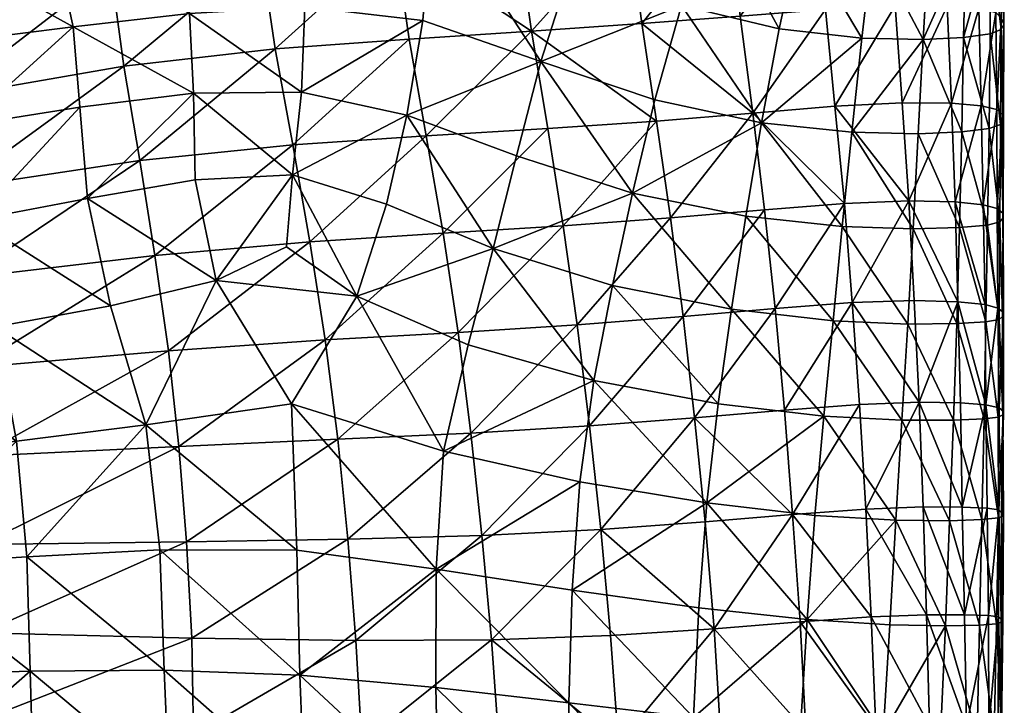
# Model space of a CAD drawing. Header units: inches. Extents: x -3.5 to 52, y -13 to 11.8.
# Tile 87 of 92: x 45.5 to 52, y 0.5 to 5.1. Entities that reach past the tile are written whole.
import ezdxf

# ---------------------------------------------------------------- set-up
doc = ezdxf.new("R2010")
doc.units = ezdxf.units.IN
doc.header["$MEASUREMENT"] = 0
doc.layers.add('AFUCH-3-STUP', color=5, linetype='Continuous')

msp = doc.modelspace()

# ---------------------------------------------------------------- meshes
at = {"layer": 'AFUCH-3-STUP'}
mesh = msp.add_polyface(dxfattribs=at)
corners = [(45.5462, 6.2195, 16.6219), (45.7449, 5.5777, 16.7846), (46.5018, 5.6786, 16.7681), (45.1465, 4.362, 16.9869), (45.9111, 4.4828, 16.9576), (45.8669, 5.0138, 16.8906), (45.0934, 4.9176, 16.9078), (44.9965, 5.4981, 16.7992), (44.8483, 6.1433, 16.6279), (44.7036, 6.7628, 16.4101), (44.0352, 6.6932, 16.4122), (44.1437, 6.0813, 16.6332), (44.2501, 5.4296, 16.812), (45.2193, 3.7378, 17.0665), (45.9617, 3.8776, 17.0314), (44.3238, 4.8219, 16.9249), (45.3521, 3.0285, 17.1374), (46.114, 3.1684, 17.0982), (44.4585, 3.5991, 17.0935), (44.5629, 2.902, 17.1673), (44.3807, 4.2347, 17.015), (43.6647, 3.4748, 17.1194), (46.0695, 6.0654, 13.4113), (44.9468, 5.857, 13.2569), (45.0458, 6.6358, 13.3265), (43.6492, 5.5109, 13.1519), (43.7931, 6.3262, 13.1716), (44.9613, 5.1747, 13.2217), (46.116, 5.3921, 13.3683), (45.0925, 3.947, 13.1998), (45.1559, 3.3524, 13.196), (43.6941, 3.1844, 13.153), (43.6763, 3.7286, 13.1531), (45.0229, 4.549, 13.2081), (43.6536, 4.284, 13.153), (43.633, 4.8662, 13.1527), (45.2069, 2.7608, 13.1909), (46.408, 3.5006, 13.34), (46.3081, 4.1288, 13.3421), (46.2037, 4.7548, 13.3514)]
mesh.append_faces([[corners[k] for k in face] for face in [(0, 1, 2), (3, 4, 5), (5, 6, 3), (7, 6, 5), (5, 1, 7), (8, 7, 1), (1, 0, 8), (9, 8, 0), (10, 11, 8), (12, 7, 8), (8, 11, 12), (13, 14, 4), (4, 3, 13), (15, 6, 7), (7, 12, 15), (13, 16, 17), (17, 14, 13), (18, 19, 16), (16, 13, 18), (20, 18, 13), (13, 3, 20), (15, 20, 3), (3, 6, 15), (19, 18, 21), (22, 23, 24), (25, 26, 24), (24, 23, 25), (27, 23, 22), (22, 28, 27), (29, 30, 31), (31, 32, 29), (33, 29, 32), (27, 33, 34), (23, 27, 35), (36, 30, 37), (38, 37, 30), (30, 29, 38), (39, 38, 29), (29, 33, 39), (28, 39, 33), (33, 27, 28)]], dxfattribs={"vtx0": -1, "vtx1": -1, "vtx2": -1})
mesh = msp.add_polyface(dxfattribs=at)
corners = [(48.076, 4.4304, 16.9113), (47.3789, 4.5826, 16.9169), (47.3187, 4.0346, 16.9787), (47.9405, 3.8412, 16.966), (46.6631, 4.575, 16.9328), (46.6747, 4.0027, 16.9987), (46.8145, 3.3362, 17.0596), (46.6373, 5.1037, 16.8737), (47.3994, 5.1469, 16.8602), (48.1802, 5.0564, 16.8618), (46.5018, 5.6786, 16.7681), (47.2874, 5.7858, 16.7504), (48.2469, 5.8807, 16.7407), (45.8669, 5.0138, 16.8906), (45.9111, 4.4828, 16.9576), (45.9617, 3.8776, 17.0314), (45.7449, 5.5777, 16.7846), (48.647, 3.5484, 16.9367), (48.8018, 4.161, 16.906), (48.9617, 4.7841, 16.8496), (47.1087, 5.5088, 13.5082), (46.116, 5.3921, 13.3683), (46.0695, 6.0654, 13.4113), (48.9004, 4.986, 13.7627), (48.0918, 4.9338, 13.6231), (47.9963, 5.5841, 13.6456), (48.8065, 5.6479, 13.7871), (47.205, 4.8688, 13.4858), (48.2038, 4.2931, 13.6154), (47.3199, 4.2343, 13.4787), (47.4338, 3.5925, 13.4749), (46.408, 3.5006, 13.34), (46.3081, 4.1288, 13.3421), (46.2037, 4.7548, 13.3514), (48.3158, 3.6481, 13.6089), (49.0082, 4.3408, 13.7528)]
mesh.append_faces([[corners[k] for k in face] for face in [(0, 1, 2), (2, 3, 0), (4, 5, 2), (2, 1, 4), (2, 5, 6), (7, 4, 1), (1, 8, 7), (9, 8, 1), (1, 0, 9), (10, 7, 8), (8, 11, 10), (12, 11, 8), (8, 9, 12), (13, 14, 4), (4, 7, 13), (15, 5, 4), (4, 14, 15), (16, 13, 7), (7, 10, 16), (0, 3, 17), (17, 18, 0), (0, 18, 19), (19, 9, 0), (12, 9, 19), (20, 21, 22), (23, 24, 25), (25, 26, 23), (27, 20, 25), (25, 24, 27), (28, 24, 23), (29, 30, 31), (31, 32, 29), (27, 29, 32), (32, 33, 27), (20, 27, 33), (33, 21, 20), (28, 34, 30), (30, 29, 28), (24, 28, 29), (29, 27, 24), (34, 28, 35)]], dxfattribs={"vtx0": -1, "vtx1": -1, "vtx2": -1})
mesh = msp.add_polyface(dxfattribs=at)
corners = [(49.5683, 3.9141, 16.8227), (48.8018, 4.161, 16.906), (48.647, 3.5484, 16.9367), (49.4357, 3.3028, 16.8568), (49.7157, 4.5305, 16.7844), (48.9617, 4.7841, 16.8496), (49.8935, 5.1555, 16.733), (49.1702, 5.4333, 16.7763), (48.2469, 5.8807, 16.7407), (51.086, 4.9391, 16.5197), (50.5398, 5.0022, 16.639), (50.4224, 4.3796, 16.6713), (50.3181, 3.7609, 16.6975), (50.957, 3.6923, 16.5637), (50.1145, 5.7806, 16.6724), (50.6768, 5.6283, 16.5978), (49.5032, 6.0503, 16.6946), (49.7268, 4.3906, 13.9143), (49.0082, 4.3408, 13.7528), (48.9004, 4.986, 13.7627), (49.6298, 5.0359, 13.9182), (48.2038, 4.2931, 13.6154), (49.5419, 5.7018, 13.9385), (48.8065, 5.6479, 13.7871), (50.2026, 5.745, 14.0936), (50.2818, 5.086, 14.0659), (50.3639, 4.4435, 14.0662), (50.9712, 3.8449, 14.2319), (50.4425, 3.8028, 14.0705), (49.8201, 3.7498, 13.9118), (50.8449, 5.1292, 14.2293), (50.908, 4.4885, 14.2315), (50.7861, 5.7784, 14.2391), (49.1105, 3.6972, 13.7576), (48.3158, 3.6481, 13.6089), (49.2035, 3.043, 13.7638), (49.9044, 3.0976, 13.9158), (50.5125, 3.1497, 14.0761), (50.8958, 3.0696, 16.5816), (50.2228, 3.1458, 16.7254)]
mesh.append_faces([[corners[k] for k in face] for face in [(0, 1, 2), (2, 3, 0), (0, 4, 5), (5, 1, 0), (6, 7, 5), (5, 4, 6), (5, 7, 8), (9, 10, 11), (0, 12, 11), (11, 4, 0), (11, 12, 13), (6, 4, 11), (11, 10, 6), (14, 6, 10), (10, 15, 14), (16, 7, 6), (17, 18, 19), (19, 20, 17), (19, 18, 21), (22, 20, 19), (19, 23, 22), (24, 25, 20), (20, 22, 24), (26, 17, 20), (20, 25, 26), (27, 28, 26), (29, 17, 26), (26, 28, 29), (30, 31, 26), (26, 25, 30), (32, 30, 25), (25, 24, 32), (18, 33, 34), (35, 33, 29), (17, 29, 33), (33, 18, 17), (36, 29, 28), (37, 28, 27), (38, 13, 12), (0, 3, 39), (39, 12, 0)]], dxfattribs={"vtx0": -1, "vtx1": -1, "vtx2": -1})
mesh = msp.add_polyface(dxfattribs=at)
corners = [(51.7596, 4.9449, 16.238), (51.9344, 4.9681, 16.0556), (51.9381, 5.5828, 16.0435), (51.7734, 5.5614, 16.2241), (52.0075, 4.9963, 15.7872), (52.0094, 5.6134, 15.7808), (51.4924, 4.9301, 16.3898), (51.527, 5.5498, 16.3726), (51.086, 4.9391, 16.5197), (51.02, 4.3163, 16.5409), (51.7481, 4.3203, 16.2526), (51.1599, 5.5624, 16.4953), (50.6768, 5.6283, 16.5978), (50.5398, 5.0022, 16.639), (51.3078, 5.1525, 14.374), (51.3541, 4.5111, 14.3759), (50.908, 4.4885, 14.2315), (50.8449, 5.1292, 14.2293), (51.2641, 5.7938, 14.389), (50.7861, 5.7784, 14.2391), (51.6503, 5.1508, 14.5294), (51.6787, 4.5085, 14.5333), (51.6241, 5.7866, 14.5331), (51.8613, 5.135, 14.6992), (51.8755, 4.4921, 14.7104), (51.8474, 5.7685, 14.6964), (51.9738, 5.1095, 14.9197), (51.9804, 4.4677, 14.934), (51.9687, 5.741, 14.9122), (52.0085, 5.0739, 15.1918), (52.016, 4.435, 15.2078), (52.0071, 5.7015, 15.1846), (52.0265, 5.0332, 15.4913), (52.0246, 4.3995, 15.5108), (52.0289, 5.6553, 15.4834), (52.0034, 4.3675, 15.8065), (51.9285, 4.3418, 16.0681)]
mesh.append_faces([[corners[k] for k in face] for face in [(6, 8, 9), (11, 8, 6), (12, 13, 8), (8, 11, 12), (14, 15, 16), (16, 17, 14), (18, 14, 17), (17, 19, 18), (15, 14, 20), (14, 18, 22), (29, 30, 27), (31, 29, 26), (32, 33, 30), (30, 29, 32), (34, 32, 29), (29, 31, 34), (33, 32, 4), (32, 34, 5)]], dxfattribs={"vtx0": -1, "vtx1": -1, "vtx2": -1})
mesh.append_faces([[corners[k] for k in face] for face in [(0, 1, 2), (2, 3, 0), (6, 0, 3), (3, 7, 6)]], dxfattribs={"vtx0": -1, "vtx2": -1})
mesh.append_faces([[corners[k] for k in face] for face in [(4, 5, 2), (2, 1, 4), (10, 0, 6), (6, 7, 11), (20, 21, 15), (22, 20, 14), (23, 24, 21), (21, 20, 23), (25, 23, 20), (20, 22, 25), (26, 27, 24), (24, 23, 26), (28, 26, 23), (23, 25, 28), (27, 26, 29), (26, 28, 31), (4, 35, 33), (5, 4, 32), (35, 4, 1), (36, 1, 0)]], dxfattribs={"vtx1": -1, "vtx2": -1})
mesh = msp.add_polyface(dxfattribs=at)
corners = [(51.02, 4.3163, 16.5409), (51.4584, 4.3066, 16.3979), (51.4924, 4.9301, 16.3898), (51.7481, 4.3203, 16.2526), (50.4224, 4.3796, 16.6713), (51.086, 4.9391, 16.5197), (50.957, 3.6923, 16.5637), (50.3639, 4.4435, 14.0662), (50.908, 4.4885, 14.2315), (50.9712, 3.8449, 14.2319), (51.397, 3.8622, 14.3847), (51.3541, 4.5111, 14.3759), (51.6787, 4.5085, 14.5333), (51.7033, 3.8552, 14.5413), (51.7217, 3.1953, 14.5499), (51.4326, 3.2034, 14.3884), (51.0232, 3.1889, 14.2387), (51.8755, 4.4921, 14.7104), (51.8885, 3.8366, 14.7227), (51.9012, 3.1767, 14.7346), (52.0229, 3.1242, 15.2551), (52.0194, 3.7803, 15.2305), (52.0209, 3.7493, 15.535), (51.9818, 3.8113, 14.9529), (52.0174, 3.098, 15.5591), (52.0001, 3.7234, 15.8295), (51.9959, 3.0781, 15.8505), (51.9179, 3.7025, 16.0822), (51.9069, 3.0627, 16.0978), (51.7321, 3.6857, 16.2651), (51.7139, 3.0508, 16.2791), (51.4268, 3.6769, 16.4201), (51.3908, 3.0474, 16.434), (51.9804, 4.4677, 14.934), (51.9865, 3.1525, 14.9736), (52.016, 4.435, 15.2078), (52.0246, 4.3995, 15.5108), (52.0034, 4.3675, 15.8065), (51.9285, 4.3418, 16.0681), (51.9344, 4.9681, 16.0556), (51.7596, 4.9449, 16.238)]
mesh.append_faces([[corners[k] for k in face] for face in [(0, 1, 2), (2, 1, 3), (4, 0, 5), (6, 0, 4), (7, 8, 9), (10, 9, 8), (8, 11, 10), (10, 11, 12), (16, 9, 10), (20, 21, 22), (23, 21, 20), (24, 22, 25), (32, 31, 6), (35, 21, 23), (36, 22, 21), (21, 35, 36), (22, 36, 37), (1, 31, 29), (0, 6, 31), (31, 1, 0)]], dxfattribs={"vtx0": -1, "vtx1": -1, "vtx2": -1})
mesh.append_faces([[corners[k] for k in face] for face in [(14, 15, 10), (10, 13, 14), (13, 18, 19), (18, 23, 34)]], dxfattribs={"vtx0": -1, "vtx2": -1})
mesh.append_faces([[corners[k] for k in face] for face in [(12, 13, 10), (17, 18, 13), (13, 12, 17), (26, 25, 27), (28, 27, 29), (30, 29, 31), (33, 23, 18), (18, 17, 33), (23, 33, 35), (37, 25, 22), (38, 27, 25), (25, 37, 38), (39, 38, 37), (3, 29, 27), (27, 38, 3), (40, 3, 38), (29, 3, 1)]], dxfattribs={"vtx1": -1, "vtx2": -1})
mesh = msp.add_polyface(dxfattribs=at)
corners = [(46.8145, 3.3362, 17.0596), (47.2788, 3.5581, 17.0269), (47.3187, 4.0346, 16.9787), (47.7437, 3.2321, 17.0183), (47.9405, 3.8412, 16.966), (48.4816, 2.9091, 16.9746), (48.647, 3.5484, 16.9367), (47.3121, 2.5199, 17.0904), (48.3185, 2.2056, 17.012), (45.9617, 3.8776, 17.0314), (46.114, 3.1684, 17.0982), (46.6747, 4.0027, 16.9987), (46.3474, 2.3796, 17.149), (45.5602, 1.5063, 17.2208), (46.4408, 1.5539, 17.1779), (47.3472, 1.5505, 17.1223), (49.2195, 2.0038, 16.8992), (48.2703, 1.4245, 17.0394), (47.3669, 0.7228, 17.1507), (46.6177, 1.6057, 13.345), (46.652, 0.9692, 13.3496), (45.2652, 1.0042, 13.1852), (46.5673, 2.2378, 13.3384), (45.2612, 1.5881, 13.1875), (46.4974, 2.8694, 13.3366), (45.2408, 2.1728, 13.188), (46.408, 3.5006, 13.34), (45.2069, 2.7608, 13.1909), (47.6844, 1.6236, 13.4917), (47.6182, 2.2854, 13.4804), (47.5354, 2.9419, 13.473), (47.4338, 3.5925, 13.4749), (48.5708, 1.6481, 13.6385), (48.6349, 0.9575, 13.658), (47.7381, 0.9525, 13.5091), (48.4989, 2.3257, 13.6258), (48.4147, 2.9924, 13.6173), (48.3158, 3.6481, 13.6089), (46.4704, 0.7558, 17.2044)]
mesh.append_faces([[corners[k] for k in face] for face in [(0, 1, 2), (3, 4, 2), (2, 1, 3), (3, 5, 6), (6, 4, 3), (0, 7, 3), (3, 1, 0), (8, 5, 3), (3, 7, 8), (9, 10, 0), (0, 11, 9), (12, 7, 0), (0, 10, 12), (13, 14, 12), (15, 7, 12), (12, 14, 15), (16, 8, 17), (7, 15, 17), (17, 8, 7), (17, 15, 18), (19, 20, 21), (22, 19, 23), (24, 22, 25), (26, 24, 27), (20, 19, 28), (29, 28, 19), (19, 22, 29), (30, 29, 22), (22, 24, 30), (31, 30, 24), (24, 26, 31), (32, 33, 34), (34, 28, 32), (35, 32, 28), (28, 29, 35), (36, 35, 29), (29, 30, 36), (37, 36, 30), (30, 31, 37), (18, 15, 14), (38, 14, 13)]], dxfattribs={"vtx0": -1, "vtx1": -1, "vtx2": -1})
mesh = msp.add_polyface(dxfattribs=at)
corners = [(51.4663, 2.5302, 14.3968), (51.7395, 2.5257, 14.5592), (51.7507, 1.8364, 14.5791), (51.1121, 1.8213, 14.255), (51.0711, 2.5151, 14.246), (51.0232, 3.1889, 14.2387), (51.4326, 3.2034, 14.3884), (51.7217, 3.1953, 14.5499), (50.6277, 1.7859, 14.1091), (50.5753, 2.4777, 14.0853), (51.397, 3.8622, 14.3847), (51.9012, 3.1767, 14.7346), (51.7033, 3.8552, 14.5413), (50.9712, 3.8449, 14.2319), (50.5125, 3.1497, 14.0761), (51.9068, 2.5126, 14.7528), (51.9946, 2.4938, 14.9945), (51.9924, 1.8169, 15.0174), (51.9865, 3.1525, 14.9736), (52.0229, 2.4691, 15.2827), (52.0229, 3.1242, 15.2551), (52.0097, 1.7982, 15.3106), (52.0192, 2.447, 15.5851), (52.0174, 3.098, 15.5591), (52.0209, 3.7493, 15.535), (51.9818, 3.8113, 14.9529), (51.9959, 3.0781, 15.8505), (51.9883, 2.4311, 15.8706), (52.0001, 3.7234, 15.8295), (51.9069, 3.0627, 16.0978), (51.8948, 2.4193, 16.1139), (51.9179, 3.7025, 16.0822), (51.7139, 3.0508, 16.2791), (51.6918, 2.4104, 16.2956), (51.7321, 3.6857, 16.2651), (51.3908, 3.0474, 16.434), (51.3517, 2.4107, 16.4488), (51.4268, 3.6769, 16.4201), (50.8958, 3.0696, 16.5816), (50.8341, 2.4384, 16.5996), (50.957, 3.6923, 16.5637), (51.8885, 3.8366, 14.7227)]
mesh.append_faces([[corners[k] for k in face] for face in [(3, 4, 0), (0, 4, 5), (8, 9, 4), (5, 4, 9), (13, 5, 14), (20, 19, 16), (21, 19, 22), (23, 22, 19), (19, 20, 23), (24, 23, 20), (22, 23, 26), (35, 36, 33), (37, 35, 32), (38, 39, 36), (36, 35, 38), (40, 38, 35)]], dxfattribs={"vtx0": -1, "vtx1": -1, "vtx2": -1})
mesh.append_faces([[corners[k] for k in face] for face in [(0, 1, 2), (5, 6, 0), (11, 7, 12), (15, 16, 17), (7, 11, 15), (15, 1, 7), (20, 18, 25), (18, 11, 41)]], dxfattribs={"vtx0": -1, "vtx2": -1})
mesh.append_faces([[corners[k] for k in face] for face in [(7, 1, 0), (0, 6, 7), (10, 6, 5), (2, 1, 15), (18, 16, 15), (15, 11, 18), (17, 16, 19), (16, 18, 20), (26, 27, 22), (28, 26, 23), (29, 30, 27), (27, 26, 29), (31, 29, 26), (32, 33, 30), (30, 29, 32), (34, 32, 29), (33, 32, 35)]], dxfattribs={"vtx1": -1, "vtx2": -1})
mesh = msp.add_polyface(dxfattribs=at)
corners = [(49.3137, 2.6745, 16.8775), (49.4357, 3.3028, 16.8568), (48.647, 3.5484, 16.9367), (48.4816, 2.9091, 16.9746), (50.1086, 1.0309, 13.9555), (50.0485, 1.7374, 13.9398), (50.6277, 1.7859, 14.1091), (50.6779, 1.0765, 14.1211), (49.9798, 2.4268, 13.9271), (50.5753, 2.4777, 14.0853), (49.3593, 1.688, 13.7898), (49.4236, 0.9866, 13.8071), (50.0609, 1.863, 16.7669), (50.0086, 1.1685, 16.7842), (50.725, 1.0918, 16.636), (50.7762, 1.7812, 16.6195), (49.1693, 1.2856, 16.9153), (49.2195, 2.0038, 16.8992), (50.8341, 2.4384, 16.5996), (50.1348, 2.52, 16.7497), (48.2703, 1.4245, 17.0394), (48.3185, 2.2056, 17.012), (48.6349, 0.9575, 13.658), (48.5708, 1.6481, 13.6385), (49.285, 2.3732, 13.7767), (48.4989, 2.3257, 13.6258), (49.2035, 3.043, 13.7638), (48.4147, 2.9924, 13.6173), (49.1105, 3.6972, 13.7576), (48.3158, 3.6481, 13.6089), (49.9044, 3.0976, 13.9158), (49.8201, 3.7498, 13.9118), (50.5125, 3.1497, 14.0761), (50.4425, 3.8028, 14.0705), (51.0232, 3.1889, 14.2387), (50.2228, 3.1458, 16.7254), (50.8958, 3.0696, 16.5816), (50.3181, 3.7609, 16.6975)]
mesh.append_faces([[corners[k] for k in face] for face in [(0, 1, 2), (2, 3, 0), (4, 5, 6), (6, 7, 4), (8, 9, 6), (6, 5, 8), (10, 5, 4), (4, 11, 10), (12, 13, 14), (14, 15, 12), (16, 13, 12), (12, 17, 16), (18, 19, 12), (12, 15, 18), (0, 17, 12), (12, 19, 0), (20, 16, 17), (0, 3, 21), (21, 17, 0), (10, 11, 22), (22, 23, 10), (24, 10, 23), (23, 25, 24), (26, 24, 25), (25, 27, 26), (28, 26, 27), (27, 29, 28), (8, 5, 10), (10, 24, 8), (30, 8, 24), (24, 26, 30), (31, 30, 26), (32, 9, 8), (8, 30, 32), (33, 32, 30), (9, 32, 34), (35, 19, 18), (18, 36, 35), (37, 35, 36), (1, 0, 19), (19, 35, 1)]], dxfattribs={"vtx0": -1, "vtx1": -1, "vtx2": -1})
mesh = msp.add_polyface(dxfattribs=at)
corners = [(43.7029, 2.6447, 13.1529), (42.2549, 2.5633, 13.1545), (42.269, 3.0642, 13.1546), (43.6941, 3.1844, 13.153), (43.7019, 2.1087, 13.1528), (42.2376, 2.0646, 13.1544), (43.6931, 1.5765, 13.1527), (42.218, 1.5681, 13.1544), (43.6721, 1.047, 13.1527), (42.1934, 1.0735, 13.1543), (44.6879, 1.4521, 17.2624), (43.8087, 1.4027, 17.2818), (43.8097, 0.6888, 17.3179), (43.7908, 2.1013, 17.2413), (42.911, 2.0434, 17.2567), (42.9191, 1.3593, 17.2971), (42.0196, 1.9996, 17.2713), (42.8813, 2.714, 17.2088), (46.3474, 2.3796, 17.149), (45.4932, 2.272, 17.1918), (45.5602, 1.5063, 17.2208), (45.3521, 3.0285, 17.1374), (46.114, 3.1684, 17.0982), (44.6504, 2.1775, 17.2234), (44.5629, 2.902, 17.1673), (43.739, 2.795, 17.1895), (43.6647, 3.4748, 17.1194), (42.8325, 3.3783, 17.1401), (41.9747, 3.316, 17.1548), (45.2612, 1.5881, 13.1875), (45.2652, 1.0042, 13.1852), (45.2408, 2.1728, 13.188), (45.2069, 2.7608, 13.1909), (45.1559, 3.3524, 13.196), (46.6177, 1.6057, 13.345), (46.5673, 2.2378, 13.3384), (46.4974, 2.8694, 13.3366), (45.5825, 0.7494, 17.253)]
mesh.append_faces([[corners[k] for k in face] for face in [(0, 1, 2), (2, 3, 0), (4, 5, 1), (1, 0, 4), (6, 7, 5), (5, 4, 6), (8, 9, 7), (7, 6, 8), (10, 11, 12), (13, 14, 15), (15, 11, 13), (15, 14, 16), (16, 14, 17), (18, 19, 20), (21, 19, 18), (18, 22, 21), (10, 20, 19), (19, 23, 10), (24, 23, 19), (19, 21, 24), (25, 13, 23), (23, 24, 25), (11, 10, 23), (23, 13, 11), (26, 25, 24), (17, 14, 13), (13, 25, 17), (27, 17, 25), (17, 27, 28), (29, 30, 8), (8, 6, 29), (31, 29, 6), (6, 4, 31), (32, 31, 4), (4, 0, 32), (33, 32, 0), (0, 3, 33), (30, 29, 34), (29, 31, 35), (31, 32, 36), (37, 20, 10)]], dxfattribs={"vtx0": -1, "vtx1": -1, "vtx2": -1})
mesh = msp.add_polyface(dxfattribs=at)
corners = [(51.7507, 1.8364, 14.5791), (51.4922, 1.8369, 14.4111), (51.4663, 2.5302, 14.3968), (51.1121, 1.8213, 14.255), (51.0711, 2.5151, 14.246), (50.6277, 1.7859, 14.1091), (51.1479, 1.1089, 14.2638), (50.6779, 1.0765, 14.1211), (51.5148, 1.1229, 14.4229), (51.7649, 1.1232, 14.5907), (51.3121, 1.7495, 16.467), (50.7762, 1.7812, 16.6195), (50.725, 1.0918, 16.636), (51.2705, 1.0576, 16.4811), (51.9924, 1.8169, 15.0174), (51.9147, 1.8292, 14.7697), (51.9068, 2.5126, 14.7528), (52.0229, 2.4691, 15.2827), (52.0097, 1.7982, 15.3106), (52.0084, 1.094, 15.3349), (51.9903, 1.109, 15.0372), (51.9249, 1.1184, 14.7824), (52.024, 1.7789, 15.615), (52.0195, 1.0777, 15.6397), (52.0192, 2.447, 15.5851), (51.9903, 1.7641, 15.8967), (51.9762, 1.064, 15.9155), (51.9883, 2.4311, 15.8706), (51.8797, 1.753, 16.1265), (51.8653, 1.0541, 16.1433), (51.8948, 2.4193, 16.1139), (51.6657, 1.7459, 16.3081), (51.6395, 1.0499, 16.3252), (51.6918, 2.4104, 16.2956), (51.3517, 2.4107, 16.4488), (50.8341, 2.4384, 16.5996)]
mesh.append_faces([[corners[k] for k in face] for face in [(4, 3, 5), (6, 7, 5), (5, 3, 6), (8, 6, 3), (10, 11, 12), (12, 13, 10), (17, 18, 14), (19, 20, 14), (14, 18, 19), (14, 20, 21), (22, 23, 19), (19, 18, 22), (24, 22, 18), (23, 22, 25), (22, 24, 27), (10, 13, 32), (34, 10, 31), (35, 11, 10), (10, 34, 35)]], dxfattribs={"vtx0": -1, "vtx1": -1, "vtx2": -1})
mesh.append_faces([[corners[k] for k in face] for face in [(0, 1, 2), (3, 1, 8), (9, 8, 1), (1, 0, 9), (14, 15, 16)]], dxfattribs={"vtx0": -1, "vtx2": -1})
mesh.append_faces([[corners[k] for k in face] for face in [(2, 1, 3), (16, 15, 0), (21, 15, 14), (25, 26, 23), (27, 25, 22), (28, 29, 26), (26, 25, 28), (30, 28, 25), (25, 27, 30), (31, 32, 29), (29, 28, 31), (33, 31, 28), (28, 30, 33), (32, 31, 10), (31, 33, 34), (15, 21, 9), (9, 0, 15)]], dxfattribs={"vtx1": -1, "vtx2": -1})
mesh = msp.add_polyface(dxfattribs=at)
corners = [(46.6266, -0.9305, 13.3613), (47.8007, -1.0985, 13.5399), (47.7934, -1.778, 13.5475), (46.5962, -1.5485, 13.3631), (48.7436, -1.1799, 13.7022), (47.4476, -0.8377, 17.1737), (46.5455, -0.7928, 17.2454), (46.5853, -1.5764, 17.2573), (47.5001, -1.6273, 17.1788), (45.6338, -0.7706, 17.3063), (46.502, -0.0195, 17.2326), (46.6568, -0.3066, 13.3579), (47.7984, -0.4154, 13.5285), (46.6637, 0.3291, 13.3538), (47.7769, 0.2706, 13.5181), (48.6866, 0.2516, 13.6696), (48.7222, -0.4635, 13.6873), (45.1146, -1.2608, 13.1773), (45.2128, -0.1515, 13.1831), (47.3669, 0.7228, 17.1507), (48.2663, 0.6419, 17.06), (48.2703, 1.4245, 17.0394), (49.1477, 0.5411, 16.9386), (48.3242, -0.9004, 17.0805), (48.3738, -1.6859, 17.0829), (49.1409, -0.2148, 16.9519), (48.2841, -0.1293, 17.0746), (47.398, -0.061, 17.1667), (46.4704, 0.7558, 17.2044), (45.5825, 0.7494, 17.253), (46.652, 0.9692, 13.3496), (45.2488, 0.4219, 13.1854), (47.7381, 0.9525, 13.5091), (47.6844, 1.6236, 13.4917), (48.6349, 0.9575, 13.658), (49.1579, -1.7418, 16.9692), (46.4408, 1.5539, 17.1779)]
mesh.append_faces([[corners[k] for k in face] for face in [(0, 1, 2), (2, 3, 0), (2, 1, 4), (5, 6, 7), (7, 8, 5), (7, 6, 9), (9, 6, 10), (0, 11, 12), (12, 1, 0), (13, 14, 12), (12, 11, 13), (15, 16, 12), (12, 14, 15), (4, 1, 12), (12, 16, 4), (0, 3, 17), (18, 11, 0), (19, 20, 21), (21, 20, 22), (23, 5, 8), (8, 24, 23), (25, 26, 23), (20, 26, 25), (5, 23, 26), (26, 27, 5), (19, 27, 26), (26, 20, 19), (6, 5, 27), (27, 10, 6), (28, 10, 27), (27, 19, 28), (10, 28, 29), (13, 11, 18), (30, 13, 31), (32, 14, 13), (13, 30, 32), (33, 32, 30), (34, 15, 14), (14, 32, 34), (23, 24, 35), (36, 28, 19)]], dxfattribs={"vtx0": -1, "vtx1": -1, "vtx2": -1})
mesh = msp.add_polyface(dxfattribs=at)
corners = [(43.6356, 0.5207, 13.1526), (42.1618, 0.5809, 13.1542), (42.1934, 1.0735, 13.1543), (43.6721, 1.047, 13.1527), (43.5887, 0.0008, 13.1526), (42.1268, 0.0911, 13.1542), (43.5383, -0.5103, 13.1526), (42.0931, -0.3957, 13.1541), (43.4924, -1.0147, 13.1526), (42.0641, -0.88, 13.154), (43.8094, -0.8082, 17.3736), (44.7192, -0.7781, 17.3437), (44.7071, -0.0178, 17.328), (43.8093, -0.0488, 17.3521), (45.6338, -0.7706, 17.3063), (45.605, -0.006, 17.2891), (45.5825, 0.7494, 17.253), (44.6979, 0.7242, 17.2987), (43.8097, 0.6888, 17.3179), (42.913, -0.0878, 17.3679), (42.9088, -0.8434, 17.4014), (42.9168, 0.6488, 17.3333), (44.6879, 1.4521, 17.2624), (42.9191, 1.3593, 17.2971), (43.8087, 1.4027, 17.2818), (42.0185, -0.1248, 17.3835), (42.0216, 0.6085, 17.3487), (42.0235, 1.3189, 17.3111), (46.502, -0.0195, 17.2326), (46.6266, -0.9305, 13.3613), (45.1631, -0.7107, 13.1801), (45.2128, -0.1515, 13.1831), (45.1146, -1.2608, 13.1773), (45.2488, 0.4219, 13.1854), (45.2652, 1.0042, 13.1852), (46.6637, 0.3291, 13.3538), (46.652, 0.9692, 13.3496), (45.5602, 1.5063, 17.2208), (46.4704, 0.7558, 17.2044)]
mesh.append_faces([[corners[k] for k in face] for face in [(0, 1, 2), (2, 3, 0), (4, 5, 1), (1, 0, 4), (6, 7, 5), (5, 4, 6), (8, 9, 7), (7, 6, 8), (10, 11, 12), (12, 13, 10), (14, 15, 12), (12, 11, 14), (16, 17, 12), (12, 15, 16), (18, 13, 12), (12, 17, 18), (19, 20, 10), (10, 13, 19), (21, 19, 13), (13, 18, 21), (18, 17, 22), (23, 21, 18), (18, 24, 23), (20, 19, 25), (19, 21, 26), (21, 23, 27), (28, 15, 14), (29, 30, 31), (6, 30, 32), (32, 8, 6), (16, 15, 28), (31, 30, 6), (6, 4, 31), (33, 31, 4), (4, 0, 33), (34, 33, 0), (0, 3, 34), (31, 33, 35), (33, 34, 36), (37, 16, 38), (22, 17, 16)]], dxfattribs={"vtx0": -1, "vtx1": -1, "vtx2": -1})
mesh = msp.add_polyface(dxfattribs=at)
corners = [(48.7538, -1.8936, 13.7133), (48.7436, -1.1799, 13.7022), (49.5382, -1.1903, 13.8572), (49.5567, -1.9198, 13.87), (50.2076, -1.1641, 14.0144), (50.227, -1.9054, 14.0301), (50.7656, -1.1336, 14.1678), (49.4758, 0.2694, 13.8257), (49.4236, 0.9866, 13.8071), (50.1086, 1.0309, 13.9555), (50.1536, 0.309, 13.9749), (50.7157, 0.3518, 14.14), (50.6779, 1.0765, 14.1211), (50.1843, -0.4247, 13.9973), (49.5119, -0.4591, 13.8415), (48.7222, -0.4635, 13.6873), (48.6866, 0.2516, 13.6696), (48.6349, 0.9575, 13.658), (50.7453, -0.3866, 14.1523), (49.9721, 0.4438, 16.8059), (50.6795, 0.3731, 16.6512), (50.725, 1.0918, 16.636), (50.0086, 1.1685, 16.7842), (50.5602, -1.1155, 16.6829), (49.8974, -1.0516, 16.8352), (49.8358, -1.7968, 16.8436), (50.4494, -1.8626, 16.7069), (49.1466, -0.9758, 16.9604), (49.1579, -1.7418, 16.9692), (49.1477, 0.5411, 16.9386), (49.1693, 1.2856, 16.9153), (48.2703, 1.4245, 17.0394), (49.9387, -0.3007, 16.8201), (50.6303, -0.3674, 16.664), (49.1409, -0.2148, 16.9519), (48.3242, -0.9004, 17.0805), (48.2663, 0.6419, 17.06)]
mesh.append_faces([[corners[k] for k in face] for face in [(0, 1, 2), (3, 2, 4), (5, 4, 6), (7, 8, 9), (9, 10, 7), (11, 10, 9), (9, 12, 11), (13, 14, 7), (7, 10, 13), (15, 16, 7), (7, 14, 15), (17, 8, 7), (7, 16, 17), (18, 13, 10), (10, 11, 18), (2, 1, 15), (15, 14, 2), (4, 2, 14), (14, 13, 4), (6, 4, 13), (13, 18, 6), (19, 20, 21), (21, 22, 19), (23, 24, 25), (25, 26, 23), (27, 28, 25), (25, 24, 27), (29, 30, 31), (32, 24, 23), (23, 33, 32), (34, 27, 24), (24, 32, 34), (20, 19, 32), (32, 33, 20), (29, 34, 32), (32, 19, 29), (35, 27, 34), (34, 29, 36), (30, 29, 19), (19, 22, 30), (28, 27, 35)]], dxfattribs={"vtx0": -1, "vtx1": -1, "vtx2": -1})
mesh = msp.add_polyface(dxfattribs=at)
corners = [(51.179, 0.3794, 14.2823), (50.7157, 0.3518, 14.14), (50.6779, 1.0765, 14.1211), (51.1479, 1.1089, 14.2638), (51.5342, 0.3887, 14.4398), (51.5148, 1.1229, 14.4229), (51.7781, 0.3862, 14.6023), (51.7649, 1.1232, 14.5907), (51.1999, -0.3655, 14.3002), (50.7453, -0.3866, 14.1523), (51.5472, -0.3637, 14.4531), (51.7755, -0.3711, 14.6192), (51.569, -0.4236, 16.3525), (51.607, 0.3248, 16.3392), (51.2279, 0.3369, 16.4948), (51.8483, 0.325, 16.163), (50.6795, 0.3731, 16.6512), (50.6303, -0.3674, 16.664), (51.1788, -0.4066, 16.5055), (50.725, 1.0918, 16.636), (51.2705, 1.0576, 16.4811), (51.6395, 1.0499, 16.3252), (52.0095, 0.3592, 15.3556), (52.0114, 0.3447, 15.6613), (51.9897, -0.4139, 15.6832), (51.9819, -0.3894, 15.0712), (51.9886, 0.3721, 15.0545), (51.9903, 1.109, 15.0372), (52.0084, 1.094, 15.3349), (52.0195, 1.0777, 15.6397), (51.9624, 0.3326, 15.9344), (51.9762, 1.064, 15.9155), (51.9436, -0.4236, 15.9567), (51.8653, 1.0541, 16.1433), (51.9271, 0.3803, 14.7968), (51.9186, -0.3796, 14.8139), (51.9249, 1.1184, 14.7824)]
mesh.append_faces([[corners[k] for k in face] for face in [(0, 1, 2), (2, 3, 0), (4, 0, 3), (8, 9, 1), (1, 0, 8), (10, 8, 0), (16, 17, 18), (18, 14, 16), (19, 16, 14), (14, 20, 19), (21, 20, 14), (22, 23, 24), (25, 26, 22), (27, 28, 22), (22, 26, 27), (29, 23, 22), (22, 28, 29), (24, 23, 30), (23, 29, 31), (26, 25, 35), (27, 26, 34)]], dxfattribs={"vtx0": -1, "vtx1": -1, "vtx2": -1})
mesh.append_faces([[corners[k] for k in face] for face in [(3, 5, 4), (6, 4, 5), (5, 7, 6), (0, 4, 10), (11, 10, 4), (4, 6, 11), (15, 13, 12), (14, 13, 21)]], dxfattribs={"vtx0": -1, "vtx2": -1})
mesh.append_faces([[corners[k] for k in face] for face in [(12, 13, 14), (31, 30, 23), (32, 30, 15), (33, 15, 30), (30, 31, 33), (21, 13, 15), (15, 33, 21), (34, 35, 11), (11, 6, 34), (36, 34, 6), (6, 7, 36), (35, 34, 26), (34, 36, 27)]], dxfattribs={"vtx1": -1, "vtx2": -1})

doc.saveas('drawing.dxf')
